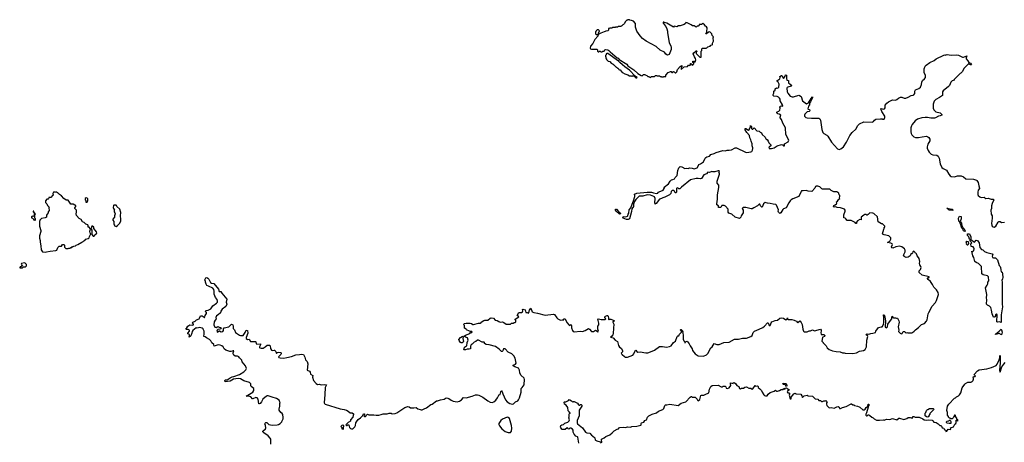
# Model space of a CAD drawing. Extents: x 2029826 to 2248070, y 228728 to 402406.
# Tile 48 of 256: x 2087410 to 2107361, y 285201 to 293770. Entities that reach past the tile are written whole.
import ezdxf

# ---------------------------------------------------------------- set-up
doc = ezdxf.new("R2010")
doc.units = 0

msp = doc.modelspace()

# ---------------------------------------------------------------- linework, layer by layer
at = {"layer": '0CON10XD'}
for points in [[(2100195, 292600), (2100215, 292620), (2100275, 292620), (2100295, 292640), (2100315, 292640), (2100325, 292630), (2100375, 292630), (2100385, 292620), (2100405, 292620), (2100415, 292610), (2100455, 292610), (2100465, 292620), (2100475, 292620), (2100485, 292610), (2100500, 292625), (2100502, 292648), (2100552, 292698), (2100585, 292710), (2100595, 292720), (2100608, 292718), (2100625, 292700), (2100638, 292702), (2100655, 292720), (2100665, 292710), (2100675, 292710), (2100692, 292692), (2100705, 292690), (2100725, 292712), (2100742, 292758), (2100796, 292824), (2100825, 292840), (2100826, 292814), (2100814, 292785), (2100815, 292762), (2100875, 292817), (2100945, 292818), (2100965, 292850), (2100975, 292850), (2100985, 292840), (2101000, 292855), (2101005, 292880), (2101015, 292880), (2101020, 292865), (2101035, 292850), (2101055, 292858), (2101068, 292875), (2101068, 292885), (2101050, 292905), (2101052, 292928), (2101065, 292930), (2101075, 292910), (2101097, 292913), (2101112, 292955), (2101107, 292985), (2101082, 293015), (2101058, 293075), (2101068, 293095), (2101115, 293138), (2101125, 293140), (2101130, 293135), (2101130, 293125), (2101120, 293115), (2101120, 293085), (2101195, 293010), (2101218, 293012), (2101220, 293135), (2101230, 293145), (2101232, 293178), (2101245, 293190), (2101317, 293193), (2101335, 293200), (2101353, 293217), (2101398, 293232), (2101415, 293250), (2101445, 293260), (2101450, 293265), (2101450, 293295), (2101468, 293335), (2101462, 293405), (2101470, 293425), (2101445, 293450), (2101435, 293480), (2101400, 293515), (2101385, 293522), (2101365, 293518), (2101325, 293480), (2101315, 293480), (2101312, 293485), (2101333, 293527), (2101342, 293605), (2101326, 293626), (2101305, 293640), (2101286, 293666), (2101255, 293690), (2101240, 293685), (2101225, 293670), (2101205, 293670), (2101192, 293678), (2101155, 293640), (2101135, 293640), (2101115, 293620), (2101075, 293642), (2101045, 293648), (2101013, 293663), (2100937, 293707), (2100905, 293710), (2100900, 293695), (2100875, 293670), (2100853, 293667), (2100795, 293642), (2100758, 293642), (2100725, 293628), (2100674, 293636), (2100655, 293620), (2100522, 293702), (2100475, 293710), (2100465, 293720), (2100452, 293718), (2100452, 293702), (2100468, 293688), (2100470, 293675), (2100500, 293635), (2100522, 293585), (2100536, 293536), (2100537, 293505), (2100572, 293305), (2100578, 293285), (2100605, 293240), (2100613, 293205), (2100612, 293165), (2100568, 293065), (2100535, 293052), (2100505, 293072), (2100475, 293108), (2100390, 293155), (2100310, 293225), (2100104, 293334), (2100031, 293391), (2099981, 293441), (2099918, 293538), (2099890, 293615), (2099890, 293695), (2099845, 293740), (2099810, 293755), (2099775, 293760), (2099765, 293770), (2099735, 293770), (2099725, 293760), (2099712, 293758), (2099682, 293728), (2099668, 293692), (2099648, 293672), (2099632, 293668), (2099605, 293640), (2099595, 293640), (2099585, 293630), (2099535, 293630), (2099525, 293620), (2099485, 293620), (2099475, 293610), (2099425, 293610), (2099415, 293600), (2099365, 293600), (2099355, 293590), (2099342, 293588), (2099340, 293555), (2099328, 293542), (2099285, 293540), (2099275, 293530), (2099253, 293527), (2099185, 293499), (2099135, 293470), (2099130, 293475), (2099138, 293482), (2099138, 293495), (2099158, 293545), (2099137, 293567), (2099113, 293567), (2099090, 293545), (2099090, 293535), (2099080, 293525), (2099080, 293485), (2099098, 293468), (2099130, 293470), (2099124, 293435), (2099064, 293365), (2099021, 293289), (2098977, 293235), (2098968, 293195), (2098975, 293180), (2098995, 293172), (2099105, 293170), (2099118, 293158), (2099120, 293135), (2099135, 293120), (2099145, 293120), (2099155, 293130), (2099175, 293130), (2099185, 293120), (2099215, 293120), (2099225, 293130), (2099250, 293135), (2099270, 293160), (2099285, 293168), (2099328, 293158), (2099347, 293147), (2099376, 293115), (2099515, 292999), (2099537, 292987), (2099556, 292965), (2099710, 292870), (2099735, 292833), (2099852, 292752), (2099935, 292678), (2100002, 292635), (2100025, 292630), (2100052, 292658), (2100075, 292660), (2100085, 292650), (2100118, 292638), (2100135, 292620), (2100155, 292620), (2100165, 292610), (2100195, 292600)], [(2099915, 292590), (2099920, 292595), (2099882, 292622), (2099764, 292745), (2099671, 292811), (2099625, 292856), (2099569, 292899), (2099545, 292929), (2099326, 293085), (2099305, 293086), (2099295, 293078), (2099292, 293058), (2099280, 293045), (2099280, 293025), (2099290, 293015), (2099290, 292985), (2099298, 292978), (2099300, 292965), (2099335, 292930), (2099365, 292920), (2099395, 292890), (2099405, 292890), (2099423, 292873), (2099435, 292870), (2099450, 292855), (2099450, 292845), (2099465, 292840), (2099495, 292810), (2099505, 292810), (2099525, 292790), (2099535, 292790), (2099552, 292762), (2099565, 292750), (2099575, 292750), (2099615, 292700), (2099625, 292700), (2099675, 292670), (2099735, 292650), (2099765, 292630), (2099805, 292630), (2099815, 292620), (2099825, 292630), (2099855, 292630), (2099895, 292590), (2099915, 292590)], [(2105778, 292845), (2105855, 292902), (2105940, 292945), (2105980, 292975), (2106135, 293052), (2106155, 293058), (2106165, 293052), (2106205, 293062), (2106285, 293052), (2106395, 293058), (2106435, 293048), (2106517, 293007), (2106535, 293009), (2106605, 293040), (2106586, 292995), (2106588, 292975), (2106621, 292935), (2106640, 292900), (2106678, 292885), (2106696, 292854), (2106675, 292852), (2106635, 292872), (2106614, 292856), (2106548, 292785), (2106510, 292715), (2106480, 292685), (2106465, 292680), (2106345, 292560), (2106330, 292535), (2106303, 292527), (2106275, 292500), (2106248, 292435), (2106233, 292417), (2106125, 292330), (2106112, 292305), (2106110, 292235), (2106051, 292189), (2105977, 292153), (2105942, 292115), (2105918, 292055), (2105922, 291975), (2105935, 291940), (2105975, 291902), (2106065, 291880), (2106095, 291850), (2106096, 291834), (2106065, 291820), (2106025, 291812), (2105965, 291778), (2105945, 291773), (2105875, 291771), (2105805, 291784), (2105756, 291784), (2105692, 291778), (2105604, 291756), (2105552, 291718), (2105494, 291646), (2105480, 291620), (2105466, 291574), (2105469, 291495), (2105475, 291460), (2105487, 291435), (2105526, 291396), (2105565, 291383), (2105625, 291380), (2105695, 291397), (2105785, 291407), (2105815, 291398), (2105835, 291380), (2105852, 291345), (2105852, 291315), (2105814, 291246), (2105800, 291195), (2105801, 291165), (2105817, 291115), (2105836, 291086), (2105882, 291045), (2105915, 291031), (2105995, 291023), (2106023, 291005), (2106042, 290965), (2106061, 290845), (2106096, 290776), (2106122, 290752), (2106190, 290720), (2106235, 290637), (2106264, 290604), (2106285, 290591), (2106355, 290586), (2106415, 290601), (2106485, 290601), (2106535, 290581), (2106585, 290546), (2106735, 290536), (2106795, 290519), (2106807, 290507), (2106835, 290472), (2106843, 290403), (2106860, 290355), (2106860, 290345), (2106832, 290315), (2106822, 290275), (2106822, 290225), (2106830, 290205), (2106868, 290175), (2106895, 290164), (2106953, 290173), (2106968, 290155), (2106985, 290146), (2107035, 290151), (2107092, 290132), (2107135, 290128), (2107150, 290115), (2107114, 290046), (2107103, 289995), (2107101, 289945), (2107090, 289905), (2107094, 289824), (2107118, 289795), (2107118, 289748), (2107104, 289635), (2107106, 289605), (2107115, 289585), (2107135, 289569), (2107155, 289565), (2107189, 289585), (2107235, 289667), (2107250, 289680), (2107275, 289680), (2107305, 289659), (2107364, 289664)], [(2104925, 289411), (2104904, 289414), (2104890, 289425), (2104918, 289522), (2104930, 289535), (2104930, 289555), (2104940, 289565), (2104940, 289585), (2104895, 289630), (2104875, 289630), (2104805, 289670), (2104794, 289774), (2104715, 289840), (2104695, 289848), (2104635, 289852), (2104614, 289836), (2104605, 289820), (2104595, 289820), (2104585, 289810), (2104575, 289810), (2104565, 289820), (2104535, 289820), (2104515, 289810), (2104490, 289785), (2104462, 289768), (2104458, 289712), (2104435, 289720), (2104388, 289692), (2104368, 289665), (2104365, 289640), (2104355, 289640), (2104337, 289657), (2104255, 289700), (2104175, 289698), (2104150, 289735), (2104135, 289748), (2104110, 289755), (2104107, 289815), (2104138, 289885), (2104137, 289907), (2104126, 289926), (2104045, 289956), (2103975, 289962), (2103945, 289973), (2103915, 289971), (2103901, 289985), (2103905, 290002), (2103936, 290014), (2103963, 290035), (2103967, 290053), (2103958, 290075), (2103980, 290090), (2104005, 290128), (2104028, 290145), (2104022, 290155), (2104030, 290185), (2104028, 290205), (2104018, 290218), (2104010, 290255), (2103965, 290278), (2103905, 290282), (2103855, 290308), (2103825, 290337), (2103675, 290337), (2103665, 290340), (2103625, 290380), (2103580, 290395), (2103565, 290400), (2103555, 290390), (2103535, 290390), (2103522, 290355), (2103462, 290288), (2103385, 290293), (2103345, 290310), (2103285, 290298), (2103265, 290302), (2103255, 290298), (2103236, 290274), (2103196, 290184), (2103075, 290140), (2103042, 290115), (2103022, 290095), (2102996, 290054), (2102942, 289955), (2102888, 289932), (2102871, 289919), (2102833, 289857), (2102815, 289840), (2102804, 289844), (2102787, 289865), (2102781, 289885), (2102787, 289915), (2102747, 290007), (2102735, 290022), (2102675, 290030), (2102615, 290046), (2102565, 290048), (2102515, 290062), (2102485, 290038), (2102455, 289970), (2102445, 289970), (2102420, 289995), (2102405, 290028), (2102395, 290028), (2102360, 289995), (2102283, 289957), (2102255, 289932), (2102235, 289932), (2102125, 289962), (2102068, 289962), (2102050, 289945), (2102067, 289907), (2102072, 289855), (2102028, 289795), (2102020, 289765), (2101995, 289740), (2101910, 289765), (2101840, 289825), (2101777, 289847), (2101767, 289867), (2101765, 289930), (2101715, 289992), (2101685, 290002), (2101635, 290000), (2101615, 289960), (2101575, 289960), (2101570, 289965), (2101570, 289995), (2101538, 290018), (2101533, 290045), (2101543, 290075), (2101551, 290139), (2101552, 290218), (2101580, 290365), (2101574, 290415), (2101544, 290455), (2101544, 290494), (2101590, 290635), (2101590, 290655), (2101580, 290665), (2101588, 290685), (2101585, 290708), (2101565, 290708), (2101495, 290683), (2101457, 290683), (2101435, 290690), (2101385, 290673), (2101355, 290677), (2101324, 290646), (2101275, 290624), (2101228, 290552), (2101205, 290543), (2101155, 290553), (2101115, 290553), (2101005, 290520), (2100818, 290375), (2100785, 290342), (2100765, 290340), (2100750, 290355), (2100735, 290360), (2100722, 290348), (2100717, 290327), (2100718, 290275), (2100708, 290262), (2100695, 290260), (2100677, 290295), (2100665, 290304), (2100632, 290305), (2100614, 290285), (2100604, 290246), (2100579, 290221), (2100485, 290169), (2100445, 290161), (2100415, 290142), (2100375, 290133), (2100305, 290040), (2100285, 290030), (2100280, 290055), (2100288, 290145), (2100276, 290175), (2100260, 290185), (2100195, 290210), (2100123, 290217), (2100035, 290190), (2099965, 290190), (2099895, 290125), (2099867, 290085), (2099851, 290029), (2099845, 289984), (2099814, 289936), (2099807, 289883), (2099764, 289735), (2099741, 289719), (2099705, 289718), (2099669, 289729), (2099645, 289744), (2099631, 289765), (2099635, 289780), (2099695, 289772), (2099726, 289784), (2099735, 289795), (2099737, 289825), (2099751, 289849), (2099763, 289917), (2099795, 289955), (2099820, 290030), (2099851, 290099), (2099877, 290185), (2099876, 290205), (2099866, 290225), (2099870, 290235), (2099915, 290254), (2100125, 290275), (2100215, 290272), (2100255, 290259), (2100315, 290249), (2100338, 290255), (2100350, 290275), (2100435, 290306), (2100450, 290315), (2100472, 290345), (2100478, 290355), (2100470, 290375), (2100556, 290444), (2100591, 290499), (2100615, 290522), (2100645, 290528), (2100680, 290545), (2100695, 290570), (2100735, 290610), (2100747, 290713), (2100764, 290766), (2100790, 290795), (2100825, 290785), (2100885, 290756), (2100925, 290762), (2100954, 290754), (2100985, 290764), (2101035, 290759), (2101075, 290746), (2101135, 290763), (2101168, 290815), (2101174, 290836), (2101205, 290846), (2101266, 290885), (2101302, 290965), (2101315, 290978), (2101335, 290990), (2101385, 291004), (2101415, 291036), (2101485, 291054), (2101526, 291074), (2101655, 291118), (2101705, 291114), (2101745, 291126), (2101785, 291122), (2101835, 291134), (2101905, 291174), (2101935, 291169), (2102115, 291083), (2102145, 291080), (2102225, 291088), (2102245, 291098), (2102262, 291125), (2102268, 291155), (2102268, 291175), (2102250, 291215), (2102252, 291255), (2102232, 291305), (2102228, 291335), (2102202, 291375), (2102197, 291425), (2102145, 291483), (2102113, 291535), (2102110, 291565), (2102125, 291562), (2102175, 291528), (2102191, 291539), (2102205, 291580), (2102220, 291585), (2102220, 291605), (2102210, 291615), (2102225, 291620), (2102240, 291605), (2102240, 291565), (2102252, 291552), (2102265, 291550), (2102295, 291580), (2102349, 291519), (2102395, 291507), (2102415, 291487), (2102443, 291473), (2102457, 291445), (2102513, 291385), (2102532, 291352), (2102545, 291340), (2102555, 291340), (2102578, 291305), (2102588, 291275), (2102630, 291235), (2102628, 291212), (2102605, 291190), (2102590, 291185), (2102595, 291160), (2102645, 291158), (2102695, 291172), (2102758, 291212), (2102845, 291237), (2102870, 291230), (2102885, 291212), (2102905, 291213), (2102908, 291225), (2102900, 291245), (2102908, 291255), (2102979, 291291), (2102992, 291325), (2102937, 291445), (2102928, 291575), (2102873, 291675), (2102846, 291746), (2102818, 291778), (2102818, 291795), (2102832, 291832), (2102796, 291856), (2102769, 291859), (2102752, 291885), (2102752, 291895), (2102762, 291905), (2102795, 291918), (2102812, 291935), (2102818, 291975), (2102810, 291995), (2102820, 292005), (2102820, 292015), (2102845, 292020), (2102866, 292014), (2102872, 292025), (2102867, 292045), (2102822, 292125), (2102817, 292157), (2102806, 292176), (2102786, 292196), (2102760, 292210), (2102688, 292218), (2102678, 292235), (2102678, 292255), (2102693, 292277), (2102691, 292319), (2102717, 292343), (2102715, 292370), (2102745, 292388), (2102775, 292380), (2102792, 292405), (2102798, 292465), (2102776, 292506), (2102760, 292515), (2102753, 292527), (2102815, 292570), (2102820, 292595), (2102812, 292615), (2102845, 292640), (2102855, 292640), (2102885, 292578), (2102895, 292582), (2102919, 292625), (2102925, 292650), (2102950, 292645), (2102946, 292576), (2102952, 292545), (2102990, 292535), (2102990, 292485), (2103015, 292472), (2103057, 292437), (2103045, 292420), (2102975, 292402), (2102964, 292396), (2102957, 292383), (2102964, 292304), (2102977, 292277), (2103021, 292221), (2103064, 292204), (2103093, 292203), (2103195, 292237), (2103210, 292235), (2103245, 292210), (2103273, 292125), (2103351, 292061), (2103396, 292083), (2103448, 292175), (2103475, 292206), (2103476, 292186), (2103442, 292128), (2103437, 292103), (2103417, 292075), (2103412, 292045), (2103394, 292015), (2103380, 291965), (2103385, 291958), (2103416, 291946), (2103423, 291925), (2103405, 291910), (2103370, 291905), (2103318, 291855), (2103310, 291835), (2103313, 291813), (2103338, 291788), (2103365, 291779), (2103455, 291772), (2103585, 291775), (2103605, 291773), (2103625, 291760), (2103636, 291735), (2103665, 291543), (2103685, 291486), (2103705, 291462), (2103765, 291429), (2103785, 291410), (2103863, 291285), (2103981, 291151), (2104015, 291138), (2104048, 291152), (2104103, 291195), (2104165, 291288), (2104234, 291425), (2104277, 291485), (2104355, 291553), (2104390, 291625), (2104425, 291660), (2104517, 291697), (2104685, 291692), (2104713, 291707), (2104734, 291736), (2104755, 291752), (2104855, 291762), (2104885, 291760), (2104895, 291750), (2104928, 291752), (2104940, 291785), (2104938, 291815), (2104879, 291909), (2104862, 291965), (2104865, 291970), (2104905, 291958), (2104935, 291960), (2104948, 291985), (2104950, 292035), (2104981, 292079), (2105013, 292107), (2105098, 292142), (2105155, 292138), (2105185, 292150), (2105215, 292178), (2105255, 292198), (2105285, 292197), (2105332, 292182), (2105368, 292182), (2105415, 292197), (2105474, 292236), (2105515, 292238), (2105528, 292245), (2105545, 292270), (2105551, 292319), (2105564, 292346), (2105628, 292372), (2105665, 292402), (2105683, 292455), (2105688, 292505), (2105705, 292540), (2105746, 292574), (2105765, 292600), (2105762, 292635), (2105738, 292698), (2105738, 292775), (2105758, 292825), (2105778, 292845)], [(2087925, 289058), (2087955, 289062), (2088025, 289078), (2088142, 289088), (2088160, 289100), (2088185, 289150), (2088210, 289175), (2088255, 289180), (2088275, 289210), (2088305, 289210), (2088318, 289198), (2088320, 289155), (2088345, 289130), (2088395, 289130), (2088405, 289140), (2088435, 289140), (2088445, 289150), (2088465, 289150), (2088482, 289168), (2088495, 289170), (2088505, 289180), (2088538, 289182), (2088555, 289200), (2088585, 289210), (2088668, 289262), (2088695, 289270), (2088712, 289288), (2088728, 289292), (2088753, 289317), (2088797, 289333), (2088815, 289350), (2088823, 289377), (2088850, 289425), (2088838, 289445), (2088833, 289485), (2088841, 289509), (2088855, 289520), (2088870, 289505), (2088873, 289493), (2088870, 289415), (2088902, 289382), (2088918, 289382), (2088928, 289392), (2088932, 289408), (2088970, 289445), (2088968, 289468), (2088910, 289535), (2088910, 289565), (2088885, 289583), (2088875, 289583), (2088864, 289565), (2088867, 289543), (2088858, 289532), (2088845, 289530), (2088815, 289560), (2088800, 289565), (2088799, 289589), (2088790, 289610), (2088752, 289625), (2088716, 289656), (2088685, 289672), (2088655, 289720), (2088615, 289742), (2088562, 289802), (2088552, 289835), (2088560, 289865), (2088560, 289905), (2088530, 289945), (2088530, 289955), (2088550, 289985), (2088550, 290005), (2088525, 290010), (2088495, 290028), (2088445, 290030), (2088395, 290110), (2088353, 290113), (2088305, 290142), (2088259, 290199), (2088220, 290225), (2088185, 290260), (2088175, 290260), (2088165, 290270), (2088145, 290270), (2088135, 290280), (2088128, 290272), (2088095, 290270), (2088080, 290245), (2088090, 290215), (2088078, 290202), (2088042, 290168), (2088025, 290162), (2088002, 290168), (2087995, 290140), (2087985, 290130), (2087962, 290128), (2087932, 290098), (2087930, 290065), (2087958, 290038), (2087975, 290000), (2088007, 289967), (2088000, 289955), (2088007, 289903), (2087990, 289875), (2087988, 289852), (2087965, 289830), (2087950, 289805), (2087950, 289765), (2087927, 289753), (2087853, 289737), (2087820, 289705), (2087820, 289695), (2087810, 289685), (2087812, 289585), (2087838, 289495), (2087838, 289475), (2087812, 289385), (2087813, 289337), (2087822, 289295), (2087822, 289262), (2087840, 289185), (2087848, 289105), (2087875, 289060), (2087925, 289058)], [(2088775, 290070), (2088788, 290095), (2088790, 290145), (2088755, 290158), (2088738, 290142), (2088740, 290115), (2088750, 290105), (2088752, 290072), (2088775, 290070)], [(2089365, 289580), (2089390, 289595), (2089435, 289640), (2089457, 289685), (2089462, 289725), (2089452, 289795), (2089457, 289863), (2089440, 289925), (2089380, 289985), (2089375, 290000), (2089365, 290010), (2089315, 290010), (2089308, 290002), (2089307, 289965), (2089314, 289944), (2089330, 289925), (2089322, 289915), (2089322, 289875), (2089337, 289857), (2089342, 289835), (2089330, 289795), (2089330, 289765), (2089297, 289725), (2089297, 289705), (2089320, 289675), (2089320, 289615), (2089328, 289608), (2089332, 289592), (2089365, 289580)], [(2099565, 289824), (2099495, 289886), (2099483, 289905), (2099482, 289925), (2099506, 289925), (2099541, 289881), (2099579, 289855), (2099581, 289835), (2099565, 289824)], [(2106315, 289904), (2106245, 289906), (2106194, 289946), (2106205, 289951), (2106225, 289940), (2106305, 289927), (2106316, 289916), (2106315, 289904)], [(2087715, 289700), (2087730, 289715), (2087730, 289735), (2087720, 289745), (2087720, 289815), (2087730, 289825), (2087722, 289832), (2087718, 289848), (2087700, 289860), (2087698, 289888), (2087685, 289890), (2087680, 289875), (2087700, 289860), (2087700, 289795), (2087685, 289780), (2087662, 289788), (2087650, 289775), (2087650, 289755), (2087668, 289748), (2087688, 289728), (2087692, 289712), (2087705, 289710), (2087715, 289700)], [(2106565, 289477), (2106545, 289482), (2106535, 289492), (2106526, 289505), (2106523, 289533), (2106498, 289545), (2106491, 289555), (2106483, 289613), (2106465, 289635), (2106458, 289665), (2106442, 289682), (2106435, 289745), (2106445, 289776), (2106455, 289786), (2106488, 289778), (2106489, 289735), (2106466, 289675), (2106492, 289645), (2106492, 289622), (2106510, 289580), (2106524, 289565), (2106530, 289535), (2106547, 289527), (2106563, 289505), (2106570, 289485), (2106565, 289477)], [(2096581, 286139), (2096645, 286167), (2096685, 286167), (2096715, 286159), (2096798, 286118), (2096895, 286042), (2096945, 286018), (2096985, 286010), (2097020, 286025), (2097058, 286055), (2097092, 286105), (2097120, 286155), (2097120, 286165), (2097147, 286173), (2097157, 286223), (2097165, 286242), (2097175, 286248), (2097187, 286227), (2097197, 286185), (2097254, 286064), (2097288, 286025), (2097345, 285988), (2097395, 285972), (2097415, 285982), (2097456, 286024), (2097502, 286045), (2097518, 286062), (2097536, 286104), (2097572, 286215), (2097570, 286295), (2097589, 286311), (2097632, 286368), (2097630, 286405), (2097642, 286438), (2097642, 286475), (2097635, 286500), (2097563, 286563), (2097543, 286613), (2097536, 286666), (2097520, 286705), (2097445, 286734), (2097412, 286755), (2097412, 286765), (2097455, 286783), (2097473, 286805), (2097447, 286905), (2097422, 286955), (2097399, 286979), (2097385, 286992), (2097311, 287031), (2097248, 287095), (2097214, 287096), (2097204, 287085), (2097202, 287055), (2097187, 287043), (2097175, 287042), (2097125, 287092), (2097050, 287145), (2096925, 287178), (2096860, 287185), (2096830, 287205), (2096830, 287225), (2096820, 287235), (2096784, 287234), (2096705, 287272), (2096685, 287270), (2096655, 287247), (2096622, 287235), (2096579, 287191), (2096555, 287177), (2096546, 287154), (2096545, 287094), (2096515, 287089), (2096477, 287093), (2096445, 287077), (2096413, 287073), (2096425, 287128), (2096445, 287147), (2096468, 287155), (2096478, 287225), (2096499, 287275), (2096485, 287320), (2096455, 287327), (2096440, 287340), (2096420, 287345), (2096417, 287355), (2096445, 287374), (2096530, 287405), (2096545, 287430), (2096575, 287430), (2096580, 287435), (2096575, 287450), (2096545, 287448), (2096525, 287453), (2096464, 287484), (2096455, 287498), (2096437, 287507), (2096422, 287515), (2096426, 287564), (2096412, 287595), (2096418, 287612), (2096455, 287620), (2096535, 287616), (2096565, 287610), (2096595, 287590), (2096605, 287590), (2096705, 287620), (2096746, 287614), (2096760, 287625), (2096764, 287636), (2096815, 287670), (2096835, 287676), (2096895, 287676), (2096943, 287717), (2096965, 287726), (2097010, 287720), (2097045, 287680), (2097085, 287670), (2097118, 287648), (2097145, 287640), (2097192, 287642), (2097222, 287632), (2097265, 287600), (2097355, 287600), (2097375, 287620), (2097415, 287620), (2097425, 287630), (2097447, 287633), (2097460, 287645), (2097460, 287675), (2097450, 287685), (2097452, 287698), (2097522, 287745), (2097520, 287755), (2097492, 287775), (2097525, 287832), (2097575, 287831), (2097600, 287845), (2097604, 287865), (2097598, 287895), (2097605, 287902), (2097650, 287885), (2097665, 287836), (2097695, 287836), (2097718, 287822), (2097729, 287831), (2097742, 287878), (2097765, 287922), (2097795, 287848), (2097825, 287834), (2097905, 287820), (2098055, 287780), (2098225, 287801), (2098246, 287796), (2098294, 287724), (2098315, 287703), (2098352, 287682), (2098375, 287677), (2098405, 287683), (2098425, 287680), (2098445, 287702), (2098464, 287704), (2098498, 287628), (2098542, 287575), (2098555, 287571), (2098575, 287588), (2098585, 287582), (2098594, 287565), (2098594, 287525), (2098614, 287465), (2098625, 287451), (2098653, 287443), (2098765, 287456), (2098815, 287450), (2098865, 287467), (2098935, 287508), (2098955, 287497), (2098995, 287449), (2099040, 287445), (2099075, 287478), (2099135, 287438), (2099139, 287455), (2099124, 287495), (2099122, 287555), (2099144, 287585), (2099146, 287615), (2099122, 287695), (2099135, 287704), (2099165, 287699), (2099195, 287690), (2099275, 287690), (2099290, 287705), (2099269, 287729), (2099267, 287745), (2099282, 287758), (2099315, 287772), (2099325, 287770), (2099334, 287755), (2099342, 287725), (2099340, 287695), (2099345, 287690), (2099355, 287690), (2099365, 287700), (2099385, 287700), (2099425, 287687), (2099460, 287665), (2099430, 287645), (2099428, 287635), (2099449, 287595), (2099440, 287515), (2099438, 287405), (2099428, 287382), (2099403, 287347), (2099380, 287335), (2099435, 287320), (2099475, 287269), (2099521, 287245), (2099544, 287164), (2099565, 287130), (2099599, 287109), (2099627, 287065), (2099622, 287035), (2099598, 287012), (2099602, 286995), (2099620, 286985), (2099665, 286938), (2099685, 286928), (2099725, 286930), (2099835, 286970), (2099855, 286992), (2099875, 287042), (2099895, 287067), (2099915, 287042), (2099935, 287032), (2099985, 287038), (2100095, 287013), (2100135, 287013), (2100225, 287052), (2100275, 287068), (2100373, 287147), (2100433, 287147), (2100515, 287128), (2100579, 287141), (2100608, 287155), (2100655, 287222), (2100696, 287254), (2100732, 287348), (2100745, 287360), (2100765, 287362), (2100777, 287393), (2100805, 287424), (2100822, 287435), (2100822, 287452), (2100802, 287475), (2100800, 287485), (2100805, 287490), (2100815, 287490), (2100848, 287458), (2100840, 287435), (2100846, 287426), (2100853, 287357), (2100853, 287295), (2100865, 287262), (2100882, 287242), (2100885, 287220), (2100900, 287225), (2100900, 287235), (2100912, 287248), (2100935, 287250), (2100978, 287198), (2100996, 287155), (2101034, 287095), (2101042, 287062), (2101097, 286997), (2101158, 286958), (2101265, 286948), (2101325, 286978), (2101355, 287002), (2101418, 287115), (2101445, 287138), (2101485, 287202), (2101535, 287183), (2101585, 287187), (2101675, 287223), (2101785, 287232), (2101895, 287292), (2101976, 287294), (2102055, 287312), (2102135, 287312), (2102222, 287348), (2102255, 287370), (2102275, 287430), (2102300, 287455), (2102395, 287492), (2102468, 287532), (2102502, 287558), (2102562, 287625), (2102575, 287622), (2102595, 287572), (2102615, 287573), (2102627, 287585), (2102637, 287625), (2102653, 287647), (2102715, 287672), (2102765, 287680), (2102815, 287717), (2102846, 287724), (2102885, 287719), (2102935, 287683), (2102962, 287705), (2102965, 287727), (2102970, 287705), (2102985, 287693), (2103055, 287692), (2103105, 287678), (2103115, 287668), (2103148, 287655), (2103164, 287634), (2103175, 287630), (2103215, 287662), (2103225, 287660), (2103248, 287628), (2103265, 287590), (2103278, 287495), (2103292, 287455), (2103303, 287443), (2103365, 287442), (2103405, 287462), (2103435, 287462), (2103475, 287482), (2103515, 287462), (2103635, 287497), (2103653, 287473), (2103653, 287455), (2103641, 287425), (2103648, 287388), (2103656, 287384), (2103665, 287390), (2103705, 287386), (2103723, 287365), (2103715, 287346), (2103685, 287336), (2103675, 287325), (2103665, 287250), (2103690, 287225), (2103690, 287215), (2103750, 287155), (2103774, 287114), (2103810, 287085), (2103877, 287057), (2103955, 287043), (2104035, 287038), (2104085, 287018), (2104116, 287016), (2104138, 287008), (2104295, 287002), (2104365, 287013), (2104430, 287050), (2104505, 287060), (2104545, 287082), (2104570, 287135), (2104577, 287275), (2104593, 287347), (2104588, 287365), (2104566, 287376), (2104561, 287385), (2104569, 287395), (2104585, 287400), (2104615, 287397), (2104655, 287410), (2104695, 287411), (2104753, 287427), (2104761, 287455), (2104815, 287528), (2104865, 287542), (2104888, 287542), (2104895, 287550), (2104912, 287595), (2104917, 287625), (2104922, 287745), (2104913, 287767), (2104915, 287783), (2104925, 287789), (2104934, 287775), (2104946, 287704), (2104953, 287655), (2104950, 287545), (2104955, 287534), (2104975, 287520), (2104997, 287545), (2105003, 287595), (2105013, 287615), (2105080, 287705), (2105082, 287745), (2105095, 287760), (2105100, 287735), (2105115, 287720), (2105125, 287728), (2105155, 287728), (2105175, 287718), (2105200, 287715), (2105226, 287666), (2105231, 287635), (2105212, 287545), (2105222, 287475), (2105220, 287445), (2105254, 287414), (2105275, 287403), (2105290, 287405), (2105315, 287450), (2105338, 287448), (2105365, 287420), (2105375, 287420), (2105385, 287430), (2105405, 287420), (2105485, 287420), (2105500, 287425), (2105536, 287454), (2105560, 287485), (2105623, 287527), (2105654, 287566), (2105685, 287592), (2105745, 287612), (2105782, 287655), (2105798, 287685), (2105820, 287805), (2105833, 287835), (2105900, 287960), (2105965, 288038), (2105987, 288075), (2106027, 288195), (2106022, 288242), (2105990, 288295), (2105935, 288350), (2105905, 288402), (2105868, 288465), (2105818, 288505), (2105802, 288525), (2105815, 288540), (2105840, 288545), (2105840, 288555), (2105695, 288588), (2105638, 288645), (2105633, 288675), (2105665, 288708), (2105676, 288746), (2105670, 288765), (2105647, 288797), (2105644, 288824), (2105650, 288865), (2105637, 288927), (2105625, 288950), (2105595, 288980), (2105580, 289025), (2105568, 289038), (2105552, 289042), (2105548, 289058), (2105525, 289080), (2105510, 289065), (2105500, 289035), (2105485, 289020), (2105475, 289030), (2105453, 288985), (2105416, 288954), (2105375, 288950), (2105349, 288959), (2105332, 288975), (2105322, 288995), (2105351, 289065), (2105351, 289095), (2105342, 289122), (2105285, 289163), (2105235, 289179), (2105166, 289166), (2105105, 289140), (2105082, 289142), (2105076, 289165), (2105093, 289213), (2105088, 289225), (2105060, 289240), (2104992, 289255), (2105039, 289281), (2105062, 289318), (2105060, 289345), (2105036, 289376), (2105020, 289385), (2104925, 289411)], [(2107295, 287630), (2107263, 287643), (2107225, 287637), (2107208, 287645), (2107214, 287794), (2107205, 287800), (2107195, 287797), (2107184, 287785), (2107180, 287765), (2107167, 287745), (2107155, 287738), (2107141, 287741), (2107114, 287805), (2107105, 287880), (2107085, 287938), (2107063, 287965), (2107023, 287985), (2107003, 288005), (2107006, 288094), (2107001, 288125), (2107010, 288195), (2106978, 288335), (2107015, 288388), (2107026, 288415), (2107026, 288445), (2107050, 288475), (2107038, 288555), (2107018, 288578), (2106935, 288596), (2106906, 288615), (2106899, 288769), (2106839, 288829), (2106790, 288845), (2106766, 288865), (2106746, 288945), (2106725, 288982), (2106708, 289042), (2106700, 289075), (2106705, 289080), (2106725, 289073), (2106745, 289092), (2106749, 289125), (2106743, 289145), (2106729, 289165), (2106692, 289172), (2106682, 289225), (2106700, 289245), (2106673, 289275), (2106669, 289285), (2106672, 289305), (2106659, 289319), (2106641, 289365), (2106617, 289395), (2106615, 289428), (2106649, 289429), (2106657, 289427), (2106681, 289365), (2106686, 289335), (2106680, 289310), (2106755, 289261), (2106793, 289297), (2106815, 289290), (2106835, 289272), (2106850, 289245), (2106863, 289153), (2106900, 289110), (2106925, 289102), (2106959, 289069), (2107005, 289047), (2107115, 289020), (2107130, 289005), (2107118, 288975), (2107125, 288950), (2107145, 288940), (2107185, 288940), (2107225, 288900), (2107257, 288785), (2107276, 288766), (2107286, 288745), (2107289, 288695), (2107300, 288655), (2107315, 288650), (2107325, 288620), (2107330, 288545), (2107326, 288515), (2107312, 288485), (2107317, 288455), (2107315, 288355), (2107319, 287999), (2107327, 287945), (2107301, 287785), (2107295, 287630)], [(2106625, 289200), (2106615, 289200), (2106590, 289225), (2106600, 289235), (2106590, 289265), (2106605, 289280), (2106632, 289272), (2106637, 289235), (2106625, 289200)], [(2087455, 288738), (2087465, 288742), (2087485, 288760), (2087525, 288760), (2087545, 288780), (2087547, 288805), (2087521, 288831), (2087505, 288838), (2087448, 288825), (2087443, 288815), (2087448, 288798), (2087470, 288775), (2087445, 288770), (2087435, 288760), (2087422, 288758), (2087410, 288745), (2087415, 288740), (2087455, 288738)], [(2092498, 285165), (2092497, 285265), (2092486, 285286), (2092442, 285335), (2092354, 285394), (2092340, 285415), (2092340, 285425), (2092390, 285475), (2092398, 285495), (2092393, 285543), (2092380, 285575), (2092382, 285588), (2092395, 285603), (2092415, 285602), (2092455, 285560), (2092525, 285546), (2092625, 285553), (2092657, 285563), (2092690, 285585), (2092720, 285615), (2092720, 285625), (2092750, 285675), (2092752, 285705), (2092740, 285765), (2092730, 285785), (2092704, 285804), (2092667, 285855), (2092666, 285875), (2092683, 285935), (2092682, 285995), (2092688, 286005), (2092668, 286055), (2092612, 286092), (2092525, 286120), (2092485, 286127), (2092445, 286142), (2092425, 286142), (2092410, 286135), (2092337, 286075), (2092307, 286023), (2092280, 285990), (2092265, 285980), (2092255, 285983), (2092244, 286075), (2092225, 286106), (2092195, 286113), (2092135, 286080), (2092125, 286082), (2092095, 286126), (2092055, 286137), (2092000, 286135), (2092132, 286215), (2092154, 286255), (2092153, 286295), (2092102, 286335), (2092096, 286345), (2092094, 286384), (2092065, 286412), (2091955, 286447), (2091886, 286486), (2091834, 286496), (2091745, 286482), (2091675, 286442), (2091575, 286430), (2091570, 286445), (2091575, 286466), (2091611, 286469), (2091675, 286511), (2091715, 286531), (2091751, 286539), (2091862, 286575), (2091955, 286633), (2091995, 286673), (2092006, 286695), (2091986, 286755), (2091918, 286835), (2091908, 286865), (2091862, 286915), (2091852, 286935), (2091825, 286951), (2091775, 286950), (2091749, 286969), (2091737, 286995), (2091737, 287015), (2091752, 287055), (2091735, 287058), (2091686, 287044), (2091666, 287044), (2091585, 287067), (2091551, 287095), (2091530, 287135), (2091509, 287159), (2091475, 287174), (2091435, 287178), (2091350, 287150), (2091343, 287185), (2091303, 287215), (2091286, 287256), (2091255, 287289), (2091195, 287319), (2091170, 287340), (2091143, 287345), (2091139, 287355), (2091150, 287395), (2091150, 287455), (2091128, 287495), (2091128, 287505), (2091110, 287515), (2091055, 287527), (2091005, 287514), (2090985, 287522), (2090915, 287467), (2090902, 287448), (2090898, 287415), (2090875, 287362), (2090865, 287348), (2090842, 287332), (2090851, 287365), (2090850, 287385), (2090820, 287400), (2090816, 287415), (2090848, 287452), (2090849, 287475), (2090825, 287491), (2090805, 287486), (2090785, 287490), (2090778, 287505), (2090796, 287524), (2090815, 287558), (2090855, 287584), (2090905, 287578), (2090932, 287585), (2090934, 287595), (2090914, 287624), (2090921, 287635), (2090965, 287660), (2090993, 287687), (2091046, 287705), (2091056, 287715), (2091065, 287752), (2091075, 287766), (2091085, 287769), (2091105, 287764), (2091125, 287754), (2091145, 287733), (2091155, 287732), (2091164, 287745), (2091168, 287775), (2091185, 287792), (2091196, 287815), (2091195, 287830), (2091178, 287858), (2091182, 287875), (2091227, 287883), (2091280, 287905), (2091323, 287967), (2091400, 288025), (2091416, 288045), (2091418, 288065), (2091410, 288095), (2091375, 288140), (2091348, 288205), (2091352, 288265), (2091346, 288297), (2091324, 288324), (2091236, 288366), (2091205, 288384), (2091188, 288405), (2091172, 288445), (2091178, 288465), (2091162, 288495), (2091182, 288538), (2091205, 288542), (2091225, 288532), (2091245, 288512), (2091274, 288444), (2091295, 288430), (2091343, 288423), (2091436, 288305), (2091451, 288261), (2091488, 288258), (2091508, 288225), (2091604, 288105), (2091594, 288045), (2091610, 288005), (2091588, 287955), (2091515, 287904), (2091485, 287857), (2091476, 287824), (2091435, 287789), (2091395, 287768), (2091384, 287735), (2091388, 287705), (2091374, 287676), (2091348, 287645), (2091342, 287585), (2091365, 287538), (2091388, 287532), (2091425, 287550), (2091453, 287533), (2091482, 287532), (2091490, 287525), (2091482, 287505), (2091468, 287495), (2091425, 287487), (2091412, 287475), (2091408, 287455), (2091415, 287434), (2091449, 287461), (2091460, 287460), (2091493, 287443), (2091525, 287446), (2091542, 287465), (2091538, 287505), (2091550, 287525), (2091645, 287542), (2091705, 287598), (2091726, 287585), (2091737, 287555), (2091738, 287508), (2091760, 287485), (2091782, 287425), (2091865, 287372), (2091885, 287368), (2091935, 287370), (2091982, 287428), (2092002, 287475), (2092025, 287468), (2092032, 287415), (2091996, 287325), (2092002, 287305), (2092025, 287287), (2092061, 287291), (2092088, 287248), (2092115, 287242), (2092188, 287245), (2092196, 287236), (2092201, 287205), (2092215, 287191), (2092288, 287195), (2092290, 287175), (2092271, 287135), (2092271, 287125), (2092279, 287119), (2092305, 287108), (2092345, 287112), (2092385, 287134), (2092422, 287168), (2092469, 287169), (2092484, 287155), (2092491, 287105), (2092511, 287071), (2092525, 287064), (2092565, 287072), (2092575, 287069), (2092600, 287045), (2092615, 287002), (2092635, 287020), (2092664, 287026), (2092693, 287023), (2092707, 287015), (2092706, 286995), (2092699, 286981), (2092653, 286935), (2092661, 286921), (2092685, 286912), (2092765, 286910), (2092825, 286918), (2092915, 286938), (2093005, 286972), (2093078, 286985), (2093115, 286988), (2093159, 286979), (2093188, 286928), (2093204, 286874), (2093235, 286840), (2093249, 286795), (2093237, 286665), (2093285, 286642), (2093299, 286625), (2093306, 286585), (2093348, 286558), (2093342, 286525), (2093366, 286455), (2093415, 286394), (2093445, 286372), (2093475, 286377), (2093516, 286366), (2093595, 286371), (2093628, 286365), (2093601, 286315), (2093592, 286168), (2093579, 286005), (2093585, 285986), (2093599, 285975), (2093905, 285879), (2093985, 285868), (2094032, 285852), (2094065, 285836), (2094105, 285801), (2094145, 285797), (2094172, 285782), (2094176, 285765), (2094164, 285745), (2094158, 285712), (2094112, 285655), (2094115, 285630), (2094064, 285606), (2094048, 285582), (2094020, 285555), (2094035, 285540), (2094045, 285540), (2094062, 285558), (2094078, 285558), (2094094, 285504), (2094115, 285483), (2094135, 285473), (2094160, 285475), (2094202, 285515), (2094217, 285543), (2094222, 285595), (2094232, 285615), (2094267, 285663), (2094313, 285695), (2094353, 285737), (2094379, 285781), (2094395, 285778), (2094400, 285765), (2094397, 285753), (2094380, 285735), (2094395, 285728), (2094415, 285728), (2094430, 285735), (2094430, 285745), (2094455, 285770), (2094485, 285758), (2094585, 285757), (2094635, 285750), (2094688, 285752), (2094734, 285766), (2094774, 285776), (2094855, 285781), (2094896, 285794), (2094935, 285790), (2094955, 285780), (2095015, 285786), (2095055, 285801), (2095215, 285904), (2095276, 285926), (2095301, 285921), (2095327, 285903), (2095395, 285900), (2095445, 285908), (2095478, 285878), (2095525, 285870), (2095545, 285860), (2095565, 285862), (2095605, 285882), (2095655, 285898), (2095739, 285971), (2095765, 285977), (2095855, 286042), (2095875, 286040), (2095935, 286060), (2096010, 286075), (2096055, 286100), (2096085, 286099), (2096105, 286090), (2096154, 286054), (2096195, 286034), (2096275, 286020), (2096324, 286036), (2096365, 286063), (2096405, 286107), (2096455, 286106), (2096581, 286139)], [(2096356, 287216), (2096345, 287224), (2096314, 287264), (2096308, 287285), (2096345, 287328), (2096375, 287350), (2096395, 287351), (2096410, 287345), (2096397, 287333), (2096389, 287305), (2096404, 287246), (2096398, 287232), (2096375, 287221), (2096356, 287216)], [(2107305, 287383), (2107255, 287408), (2107185, 287390), (2107180, 287395), (2107258, 287452), (2107295, 287492), (2107305, 287483), (2107318, 287435), (2107305, 287383)], [(2099208, 285195), (2099202, 285265), (2099212, 285275), (2099255, 285293), (2099290, 285320), (2099365, 285353), (2099418, 285392), (2099453, 285437), (2099515, 285471), (2099545, 285477), (2099565, 285502), (2099636, 285506), (2099685, 285504), (2099725, 285516), (2099785, 285511), (2099815, 285520), (2099915, 285528), (2099995, 285546), (2100006, 285555), (2100003, 285585), (2100011, 285599), (2100055, 285612), (2100075, 285642), (2100113, 285657), (2100132, 285708), (2100158, 285735), (2100225, 285772), (2100312, 285798), (2100355, 285833), (2100445, 285866), (2100462, 285888), (2100482, 285945), (2100498, 285962), (2100525, 285958), (2100585, 285978), (2100755, 285950), (2100816, 285994), (2100905, 286022), (2100994, 286116), (2101015, 286130), (2101025, 286130), (2101038, 286118), (2101085, 286120), (2101100, 286115), (2101140, 286075), (2101142, 286055), (2101155, 286040), (2101195, 286070), (2101211, 286149), (2101223, 286157), (2101275, 286160), (2101298, 286168), (2101372, 286205), (2101385, 286280), (2101418, 286335), (2101445, 286352), (2101565, 286357), (2101625, 286328), (2101642, 286328), (2101665, 286340), (2101705, 286340), (2101717, 286327), (2101725, 286302), (2101755, 286292), (2101783, 286307), (2101817, 286353), (2101810, 286385), (2101815, 286410), (2101865, 286392), (2101870, 286405), (2101885, 286412), (2101916, 286396), (2101942, 286352), (2101980, 286335), (2101997, 286295), (2102014, 286284), (2102035, 286298), (2102075, 286297), (2102105, 286320), (2102135, 286326), (2102185, 286302), (2102227, 286297), (2102255, 286278), (2102266, 286284), (2102315, 286350), (2102325, 286340), (2102357, 286347), (2102372, 286332), (2102375, 286310), (2102409, 286289), (2102440, 286255), (2102452, 286215), (2102487, 286167), (2102505, 286148), (2102525, 286142), (2102556, 286144), (2102578, 286175), (2102616, 286214), (2102695, 286240), (2102723, 286257), (2102745, 286240), (2102765, 286240), (2102805, 286250), (2102838, 286272), (2102877, 286273), (2102895, 286290), (2102915, 286282), (2102930, 286300), (2102945, 286304), (2102975, 286278), (2102985, 286282), (2102995, 286278), (2102992, 286255), (2102975, 286252), (2102964, 286225), (2102975, 286207), (2102995, 286206), (2103006, 286195), (2103010, 286175), (2103000, 286155), (2103025, 286082), (2103040, 286085), (2103050, 286135), (2103069, 286151), (2103094, 286186), (2103125, 286198), (2103145, 286182), (2103235, 286180), (2103257, 286147), (2103262, 286115), (2103275, 286110), (2103303, 286147), (2103365, 286160), (2103385, 286143), (2103475, 286138), (2103532, 286082), (2103580, 286075), (2103605, 286050), (2103635, 286048), (2103655, 286028), (2103675, 286028), (2103705, 286040), (2103735, 286040), (2103745, 286048), (2103770, 286025), (2103758, 286005), (2103758, 285978), (2103768, 285948), (2103815, 285900), (2103854, 285906), (2103915, 285897), (2103965, 285923), (2103995, 285926), (2104013, 285915), (2104025, 285890), (2104045, 285887), (2104085, 285909), (2104155, 285928), (2104255, 285980), (2104265, 285980), (2104295, 285960), (2104315, 285960), (2104328, 285948), (2104387, 285937), (2104418, 285918), (2104435, 285917), (2104498, 285858), (2104525, 285859), (2104544, 285875), (2104561, 285909), (2104594, 285936), (2104605, 285977), (2104616, 285976), (2104619, 285955), (2104617, 285943), (2104601, 285929), (2104604, 285915), (2104572, 285798), (2104554, 285775), (2104558, 285755), (2104575, 285740), (2104585, 285740), (2104602, 285758), (2104615, 285760), (2104625, 285750), (2104638, 285748), (2104675, 285710), (2104705, 285700), (2104725, 285680), (2104773, 285653), (2104835, 285648), (2104905, 285660), (2104925, 285650), (2104975, 285668), (2105045, 285664), (2105095, 285683), (2105185, 285657), (2105225, 285689), (2105235, 285690), (2105325, 285661), (2105385, 285684), (2105415, 285706), (2105455, 285707), (2105495, 285694), (2105512, 285725), (2105525, 285726), (2105555, 285709), (2105585, 285714), (2105635, 285709), (2105708, 285678), (2105738, 285658), (2105775, 285648), (2105835, 285654), (2105897, 285647), (2105916, 285636), (2105935, 285607), (2105982, 285602), (2106024, 285574), (2106055, 285540), (2106085, 285540), (2106097, 285517), (2106100, 285495), (2106135, 285488), (2106145, 285462), (2106170, 285445), (2106175, 285422), (2106198, 285425), (2106225, 285470), (2106265, 285458), (2106280, 285465), (2106270, 285495), (2106335, 285518), (2106362, 285568), (2106381, 285585), (2106388, 285605), (2106385, 285650), (2106415, 285638), (2106427, 285645), (2106420, 285655), (2106402, 285662), (2106402, 285692), (2106370, 285725), (2106372, 285742), (2106365, 285750), (2106355, 285750), (2106345, 285740), (2106332, 285705), (2106305, 285680), (2106275, 285680), (2106265, 285690), (2106252, 285692), (2106232, 285712), (2106230, 285725), (2106210, 285755), (2106210, 285805), (2106198, 285845), (2106212, 285935), (2106234, 285976), (2106350, 286095), (2106370, 286105), (2106390, 286125), (2106435, 286142), (2106455, 286162), (2106479, 286205), (2106506, 286304), (2106561, 286379), (2106575, 286392), (2106625, 286418), (2106682, 286418), (2106695, 286430), (2106705, 286430), (2106730, 286455), (2106730, 286465), (2106740, 286475), (2106740, 286505), (2106730, 286515), (2106730, 286525), (2106740, 286535), (2106772, 286538), (2106780, 286545), (2106754, 286564), (2106748, 286575), (2106815, 286652), (2106855, 286670), (2107008, 286692), (2107104, 286716), (2107195, 286758), (2107219, 286785), (2107257, 286873), (2107270, 286915), (2107273, 286955), (2107275, 286962), (2107279, 286959), (2107278, 286815), (2107266, 286665), (2107268, 286628), (2107275, 286622), (2107310, 286730), (2107334, 286756), (2107351, 286789), (2107382, 286818)], [(2102945, 286336), (2102932, 286342), (2102927, 286367), (2102915, 286374), (2102885, 286374), (2102866, 286395), (2102895, 286403), (2102939, 286395), (2102954, 286355), (2102954, 286345), (2102945, 286336)], [(2098743, 285185), (2098720, 285305), (2098710, 285315), (2098680, 285325), (2098642, 285365), (2098622, 285405), (2098624, 285445), (2098609, 285465), (2098578, 285485), (2098555, 285490), (2098535, 285470), (2098525, 285472), (2098515, 285490), (2098505, 285492), (2098465, 285462), (2098405, 285463), (2098374, 285495), (2098366, 285515), (2098378, 285545), (2098394, 285556), (2098430, 285565), (2098455, 285590), (2098515, 285612), (2098545, 285640), (2098552, 285655), (2098540, 285695), (2098547, 285715), (2098542, 285775), (2098552, 285788), (2098570, 285795), (2098552, 285802), (2098548, 285815), (2098525, 285840), (2098518, 285908), (2098485, 285952), (2098452, 285972), (2098442, 286015), (2098448, 286022), (2098476, 286024), (2098528, 286052), (2098545, 286068), (2098560, 286065), (2098592, 286045), (2098615, 286012), (2098633, 286027), (2098645, 286027), (2098710, 285995), (2098735, 285958), (2098745, 285952), (2098755, 285952), (2098775, 285968), (2098785, 285968), (2098802, 285955), (2098800, 285935), (2098749, 285855), (2098748, 285735), (2098709, 285645), (2098708, 285595), (2098716, 285575), (2098812, 285495), (2098875, 285405), (2098905, 285392), (2098965, 285389), (2098995, 285347), (2099020, 285335), (2099065, 285290), (2099070, 285255), (2099080, 285245), (2099105, 285230), (2099170, 285210), (2099195, 285182)], [(2097307, 285397), (2097355, 285402), (2097378, 285425), (2097382, 285485), (2097373, 285545), (2097332, 285685), (2097307, 285707), (2097285, 285708), (2097195, 285672), (2097162, 285645), (2097122, 285585), (2097120, 285565), (2097130, 285535), (2097182, 285472), (2097245, 285422), (2097307, 285397)], [(2105815, 285712), (2105788, 285718), (2105760, 285735), (2105760, 285795), (2105770, 285805), (2105783, 285847), (2105805, 285870), (2105815, 285870), (2105845, 285890), (2105918, 285888), (2105930, 285875), (2105928, 285862), (2105852, 285788), (2105850, 285775), (2105830, 285745), (2105830, 285725), (2105815, 285712)], [(2093965, 285470), (2093970, 285475), (2093970, 285515), (2093980, 285525), (2093980, 285535), (2093967, 285547), (2093955, 285548), (2093935, 285540), (2093920, 285525), (2093940, 285505), (2093940, 285475), (2093965, 285470)], [(2106275, 285580), (2106245, 285580), (2106205, 285592), (2106190, 285605), (2106190, 285615), (2106202, 285628), (2106235, 285640), (2106245, 285650), (2106265, 285650), (2106280, 285625), (2106275, 285580)]]:
    msp.add_lwpolyline(points, dxfattribs=at)

doc.saveas('drawing.dxf')
